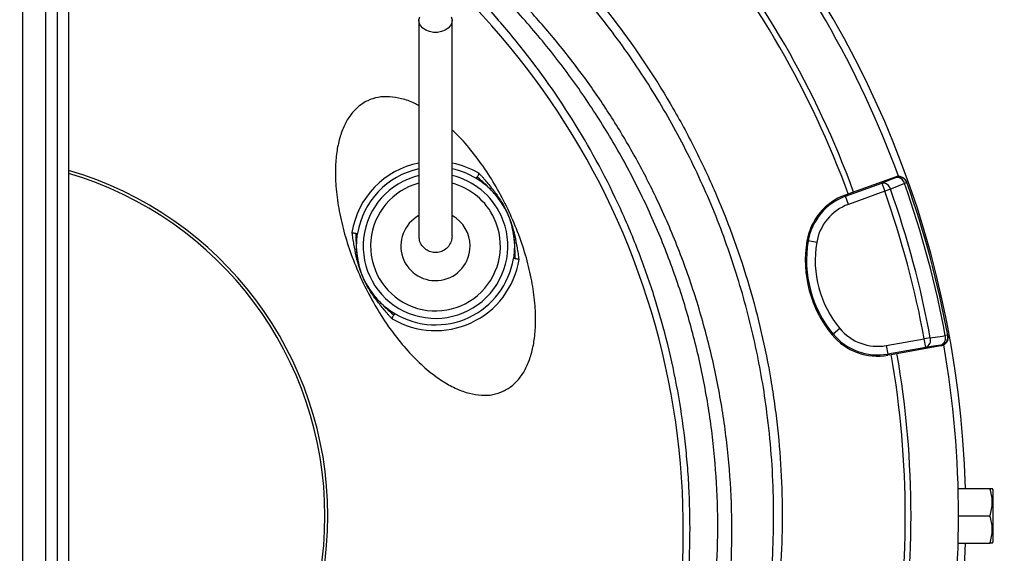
# Model space of a CAD drawing. Header units: millimetres. Extents: x 652 to 2185, y 390 to 2515.
# Tile 8 of 17: x 1560 to 1902, y 1252 to 1437. Entities that reach past the tile are written whole.
import ezdxf

# ---------------------------------------------------------------- set-up
doc = ezdxf.new("R2010")
doc.units = ezdxf.units.MM

msp = doc.modelspace()

# ---------------------------------------------------------------- linework, layer by layer
at = {"color": 7, "linetype": 'Continuous', "lineweight": 25}
for p, q in [((1560.62, 1536.69), (1560.62, 407.69)), ((1568.62, 1536.69), (1568.62, 407.69)), ((1572.62, 1536.69), (1572.62, 407.69)), ((1576.62, 1536.69), (1576.62, 407.69)), ((1847.31, 1376.51), (1863.75, 1382.49)), ((1863.83, 1382.26), (1863.75, 1382.49)), ((1846.34, 1375.7), (1858.96, 1380.3)), ((1858.96, 1380.3), (1859.99, 1377.48)), ((1861.99, 1378.19), (1859.99, 1377.48)), ((1867.68, 1380.45), (1866.85, 1380.16)), ((1867.68, 1380.45), (1867.6, 1380.67)), ((1846.2, 1376.1), (1847.31, 1376.51)), ((1846.2, 1376.1), (1846.34, 1375.7)), ((1847.37, 1372.89), (1846.34, 1375.7)), ((1859.99, 1377.48), (1847.37, 1372.89)), ((1832.98, 1360.26), (1833.4, 1360.19)), ((1836.36, 1359.68), (1833.4, 1360.19)), ((1841.73, 1327.6), (1842.06, 1327.87)), ((1844.37, 1329.79), (1842.06, 1327.87)), ((1875.82, 1326.58), (1873.73, 1326.19)), ((1881.88, 1327.46), (1881.01, 1327.3)), ((1881.92, 1327.23), (1881.88, 1327.46)), ((1860.5, 1323.86), (1873.73, 1326.19)), ((1860.5, 1323.86), (1861.03, 1320.9)), ((1874.25, 1323.24), (1861.03, 1320.9)), ((1879.49, 1323.73), (1862.27, 1320.69)), ((1874.25, 1323.24), (1873.73, 1326.19)), ((1879.49, 1323.73), (1879.45, 1323.97)), ((1861.1, 1320.49), (1861.03, 1320.9)), ((1862.27, 1320.69), (1861.1, 1320.49)), ((1885.49, 1274.19), (1896.48, 1274.19)), ((1897.62, 1273.69), (1897.33, 1274.19)), ((1897.62, 1255.69), (1897.62, 1273.69)), ((1885.62, 1264.69), (1896.48, 1264.69)), ((1885.49, 1255.19), (1896.48, 1255.19)), ((1897.33, 1255.19), (1897.62, 1255.69))]:
    msp.add_line(p, q, dxfattribs=at)
at = {"color": 7, "linetype": 'Continuous', "lineweight": 25, "flags": 128}
for points in [[(1709.47, 1438.02), (1709.74, 1437), (1709.65, 1435.97), (1709.2, 1434.99), (1708.43, 1434.11), (1707.38, 1433.41), (1706.12, 1432.91), (1704.72, 1432.65), (1703.28, 1432.65), (1701.88, 1432.91), (1700.62, 1433.41), (1699.57, 1434.11), (1698.8, 1434.99), (1698.35, 1435.97), (1698.26, 1437), (1698.53, 1438.02)], [(1858.96, 1380.3), (1861.45, 1381.3), (1863.83, 1382.26)], [(1866.85, 1380.16), (1862.92, 1378.57), (1861.99, 1378.19)], [(1725.68, 1375.25), (1724.67, 1376.45), (1724.43, 1376.71), (1724.4, 1376.75), (1724.38, 1376.77), (1724.38, 1376.77), (1724.38, 1376.77), (1724.38, 1376.77), (1724.38, 1376.77), (1724.38, 1376.77), (1724.38, 1376.77), (1724.38, 1376.77), (1724.38, 1376.77)], [(1682.32, 1341.62), (1683.33, 1340.43), (1683.57, 1340.16), (1683.6, 1340.13), (1683.62, 1340.11), (1683.62, 1340.11), (1683.62, 1340.11), (1683.62, 1340.11), (1683.62, 1340.11), (1683.62, 1340.11), (1683.62, 1340.11), (1683.62, 1340.11), (1683.62, 1340.11)], [(1875.82, 1326.58), (1880.02, 1327.17), (1881.01, 1327.3)], [(1879.45, 1323.97), (1876.91, 1323.61), (1874.25, 1323.24)]]:
    msp.add_lwpolyline(points, dxfattribs=at)
at = {"color": 7, "linetype": 'Continuous', "lineweight": 25}
for centre, radius, start, end in [((1541.62, 1264.69), 346.5, 1.5711, 87.0223), ((1527.04, 1260.09), 263, 305.6711, 79.1341), ((1541.62, 1264.69), 344, 20.0636, 39.9454), ((1541.62, 1264.69), 327.5, 20.0916, 39.9084), ((1541.62, 1264.69), 325.5, 20.0922, 39.9078), ((1541.62, 1264.69), 125, 0, 73.7398), ((1704, 1358.44), 27.39, 102.1943, 170.8008), ((1704, 1358.44), 27.39, 59.1992, 77.8087), ((1541.62, 1264.69), 124, 0, 73.605), ((1864.86, 1379.45), 3, 19.5643, 110.017), ((1864.16, 1379.52), 2.77, 13.3559, 96.9028), ((1859.3, 1377.55), 2.77, 13.3358, 96.8973), ((1541.62, 1264.69), 339.88, 10.4915, 19.5085), ((1541.62, 1264.69), 345.12, 10.4534, 19.5466), ((1541.62, 1264.69), 346, 10.4534, 19.5466), ((1853.22, 1356.82), 20.52, 110, 170.3486), ((1853.22, 1356.82), 20.1, 110, 170.3486), ((1541.62, 1264.69), 337.76, 10.4915, 19.5085), ((1853.22, 1356.82), 17.1, 110, 170.3486), ((1704, 1358.44), 12.03, 118.6944, 0), ((1704, 1358.44), 12.03, 0, 61.2602), ((1872.93, 1353.46), 40.52, 170.3486, 219.6514), ((1872.93, 1353.46), 40.1, 170.3486, 219.6514), ((1872.93, 1353.46), 37.1, 170.3486, 219.6514), ((1704, 1358.44), 27.39, 239.1992, 350.8008), ((1704, 1358.44), 29.39, 239.1992, 350.8008), ((1857.54, 1340.7), 20.52, 219.6514, 280), ((1857.54, 1340.7), 20.1, 219.6514, 280), ((1857.54, 1340.7), 17.1, 219.6514, 280), ((1873.17, 1325.78), 2.77, 293.1027, 16.6642), ((1878.93, 1326.92), 3, 279.983, 10.4357), ((1878.36, 1326.51), 2.77, 293.0972, 16.6441), ((1541.62, 1264.69), 344, 0, 9.9387), ((1541.62, 1264.69), 325.5, 350.0922, 9.9078), ((1541.62, 1264.69), 327.5, 350.0916, 9.9084), ((1541.62, 1264.69), 124, 286.395, 0), ((1541.62, 1264.69), 125, 286.2602, 0), ((1541.62, 1264.69), 344, 350.062, 0), ((1541.62, 1264.69), 346.5, 275.7973, 358.4289)]:
    msp.add_arc(centre, radius, start, end, dxfattribs=at)
at = {"color": 1, "linetype": 'Continuous', "lineweight": 25}
for radius, start, end in [(29.39, 101.3528, 170.8008), (29.39, 59.1992, 78.6477), (25.13, 103.2929, 25), (25.13, 25, 76.7229), (22.54, 104.8862, 25), (22.54, 25, 75.1028)]:
    msp.add_arc((1704, 1358.44), radius, start, end, dxfattribs=at)
at = {"color": 7, "linetype": 'Continuous', "lineweight": 25}
for points, knots in [([(1633.42, 1705.52), (1634.14, 1705.4), (1634.86, 1705.28), (1636.29, 1705.04), (1638.44, 1704.66), (1643.45, 1703.75), (1647.72, 1702.91), (1656.26, 1701.14), (1667.58, 1698.56), (1678.81, 1695.54), (1687.19, 1693.11), (1689.97, 1692.27), (1695.53, 1690.54), (1698.3, 1689.64), (1712.08, 1685.05), (1722.89, 1680.96), (1744.1, 1671.99), (1754.5, 1667.1), (1774.89, 1656.51), (1784.87, 1650.82), (1804.44, 1638.62), (1814.01, 1632.11), (1825.71, 1623.45), (1828.03, 1621.69), (1832.65, 1618.13), (1834.93, 1616.33), (1841.73, 1610.87), (1846.17, 1607.14), (1859.25, 1595.75), (1867.64, 1587.85), (1883.79, 1571.46), (1891.54, 1562.96), (1906.41, 1545.38), (1913.52, 1536.29), (1923.71, 1522.2), (1927.02, 1517.43), (1931.87, 1510.15), (1933.46, 1507.71), (1936.6, 1502.8), (1938.14, 1500.33), (1945.73, 1487.95), (1951.39, 1477.87), (1961.91, 1457.35), (1966.77, 1446.92), (1975.71, 1425.71), (1979.78, 1414.94), (1987.13, 1393.05), (1990.41, 1381.93), (1993.99, 1367.81), (1994.68, 1364.97), (1996.01, 1359.29), (1997.29, 1353.6), (1998.45, 1347.89), (1999.29, 1343.59), (1999.7, 1341.45), (2000.09, 1339.29), (2000.35, 1337.86), (2000.47, 1337.14), (2000.6, 1336.42)], [0, 0, 0, 0, 0.003906, 0.003906, 0.007812, 0.015625, 0.03125, 0.03125, 0.0625, 0.09375, 0.09375, 0.109375, 0.109375, 0.125, 0.125, 0.1875, 0.1875, 0.25, 0.25, 0.3125, 0.3125, 0.375, 0.375, 0.390625, 0.390625, 0.40625, 0.40625, 0.4375, 0.4375, 0.5, 0.5, 0.5625, 0.5625, 0.625, 0.625, 0.65625, 0.65625, 0.671875, 0.671875, 0.6875, 0.6875, 0.75, 0.75, 0.8125, 0.8125, 0.875, 0.875, 0.9375, 0.9375, 0.953125, 0.953125, 0.96875, 0.984375, 0.984375, 0.992188, 0.996094, 0.996094, 1, 1, 1, 1]), ([(1602.62, 1541.12), (1613.63, 1538.68), (1624.43, 1535.6), (1640.31, 1530.03), (1645.55, 1528.01), (1653.33, 1524.75), (1655.91, 1523.63), (1661.04, 1521.29), (1663.58, 1520.09), (1676.18, 1513.9), (1685.88, 1508.39), (1704.55, 1496.29), (1713.51, 1489.7), (1726.4, 1479), (1730.61, 1475.29), (1736.77, 1469.53), (1738.8, 1467.57), (1742.79, 1463.6), (1744.75, 1461.59), (1754.39, 1451.43), (1761.56, 1442.9), (1774.85, 1425.08), (1780.98, 1415.78), (1787.96, 1403.66), (1789.32, 1401.21), (1791.98, 1396.27), (1793.28, 1393.76), (1797.06, 1386.2), (1799.41, 1381.11), (1806.01, 1365.69), (1809.76, 1355.21), (1816.04, 1333.87), (1818.55, 1323.02), (1820.89, 1309.2), (1821.32, 1306.42), (1821.9, 1302.24), (1822.09, 1300.84), (1822.43, 1298.04), (1822.6, 1296.64), (1823.35, 1289.65), (1823.79, 1284.05), (1824.61, 1267.24), (1824.49, 1256.01), (1823.5, 1241.96), (1823.26, 1239.15), (1822.7, 1233.56), (1822.38, 1230.77), (1821.29, 1222.44), (1820.4, 1216.93), (1817.25, 1200.51), (1814.51, 1189.72), (1809.45, 1173.77), (1807.6, 1168.49), (1804.58, 1160.64), (1803.53, 1158.03), (1801.36, 1152.84), (1800.23, 1150.25), (1794.4, 1137.43), (1789.15, 1127.48), (1783.29, 1117.84)], [0, 0, 0, 0, 0.0625, 0.0625, 0.09375, 0.09375, 0.109375, 0.109375, 0.125, 0.125, 0.1875, 0.1875, 0.25, 0.25, 0.28125, 0.28125, 0.296875, 0.296875, 0.3125, 0.3125, 0.375, 0.375, 0.4375, 0.4375, 0.453125, 0.453125, 0.46875, 0.46875, 0.5, 0.5, 0.5625, 0.5625, 0.625, 0.625, 0.640625, 0.640625, 0.648438, 0.648438, 0.65625, 0.65625, 0.6875, 0.6875, 0.75, 0.75, 0.765625, 0.765625, 0.78125, 0.78125, 0.8125, 0.8125, 0.875, 0.875, 0.90625, 0.90625, 0.921875, 0.921875, 0.9375, 0.9375, 1, 1, 1, 1]), ([(1780.74, 1119.4), (1782.43, 1122.25), (1785.81, 1127.95), (1790.5, 1136.73), (1794.91, 1145.69), (1799.15, 1155.16), (1803.18, 1165.14), (1806.94, 1175.65), (1810.29, 1186.32), (1813.23, 1197.22), (1815.75, 1208.3), (1817.83, 1219.57), (1819.45, 1230.95), (1820.7, 1243.39), (1821.43, 1256.88), (1821.46, 1271.43), (1820.72, 1286.03), (1819.33, 1299.61), (1817.45, 1312.11), (1815.24, 1323.53), (1812.55, 1334.89), (1809.36, 1346.22), (1805.67, 1357.5), (1801.47, 1368.71), (1796.77, 1379.76), (1791.65, 1390.5), (1786.15, 1400.89), (1780.29, 1410.94), (1773.99, 1420.76), (1767.23, 1430.41), (1760.02, 1439.82), (1752.34, 1449.01), (1744.25, 1457.89), (1735.87, 1466.33), (1727.24, 1474.31), (1718.38, 1481.86), (1709.19, 1489.04), (1699.61, 1495.91), (1689.69, 1502.41), (1679.38, 1508.51), (1671.78, 1512.71), (1667.55, 1514.75), (1666.94, 1515.05)], [0, 0, 0, 0, 0.021485, 0.042997, 0.064591, 0.086213, 0.110299, 0.134385, 0.158625, 0.182865, 0.20759, 0.232315, 0.257207, 0.282099, 0.313411, 0.344808, 0.376462, 0.408202, 0.433305, 0.458408, 0.483686, 0.508964, 0.534792, 0.56062, 0.586639, 0.612657, 0.63776, 0.662863, 0.68814, 0.713417, 0.739243, 0.76507, 0.791086, 0.817102, 0.842209, 0.867316, 0.892597, 0.917877, 0.943709, 0.969541, 0.995564, 1, 1, 1, 1]), ([(1681.6, 1044.77), (1686.15, 1048.04), (1690.58, 1051.43), (1699.18, 1058.45), (1703.35, 1062.09), (1715.51, 1073.37), (1723.13, 1081.37), (1733.82, 1094.1), (1737.26, 1098.47), (1741.4, 1104.08), (1742.22, 1105.21), (1743.84, 1107.49), (1744.65, 1108.64), (1747.03, 1112.09), (1748.58, 1114.41), (1756.11, 1126.12), (1761.51, 1135.78), (1771.06, 1155.7), (1775.21, 1165.95), (1779.61, 1179.15), (1780.45, 1181.81), (1782.05, 1187.16), (1782.81, 1189.86), (1784.96, 1197.96), (1786.21, 1203.38), (1789.45, 1219.7), (1790.92, 1230.65), (1792.49, 1252.69), (1792.59, 1263.79), (1791.91, 1276.36), (1791.82, 1277.76), (1791.63, 1280.55), (1791.52, 1281.94), (1791.16, 1286.11), (1790.88, 1288.88), (1789.9, 1297.16), (1789.08, 1302.64), (1786.12, 1318.96), (1783.47, 1329.68), (1778.5, 1345.54), (1776.68, 1350.78), (1773.68, 1358.59), (1772.64, 1361.18), (1770.47, 1366.34), (1769.35, 1368.9), (1763.55, 1381.57), (1758.32, 1391.34), (1746.71, 1410.15), (1740.34, 1419.19), (1731.67, 1430.04), (1729.9, 1432.19), (1726.29, 1436.44), (1724.45, 1438.54), (1718.82, 1444.78), (1714.96, 1448.82), (1709.01, 1454.71), (1706.99, 1456.64), (1702.92, 1460.46), (1700.86, 1462.34), (1694.6, 1467.92), (1690.32, 1471.53), (1683.81, 1476.81), (1681.62, 1478.54), (1677.22, 1481.99), (1675.01, 1483.7), (1671.7, 1486.25), (1670.6, 1487.11), (1668.4, 1488.82), (1667.31, 1489.68), (1665.15, 1491.41), (1664.08, 1492.28), (1661.98, 1494.06), (1660.95, 1494.97), (1659.97, 1495.92)], [0, 0, 0, 0, 0.03125, 0.03125, 0.0625, 0.0625, 0.125, 0.125, 0.15625, 0.15625, 0.164062, 0.164062, 0.171875, 0.171875, 0.1875, 0.1875, 0.25, 0.25, 0.3125, 0.3125, 0.328125, 0.328125, 0.34375, 0.34375, 0.375, 0.375, 0.4375, 0.4375, 0.5, 0.5, 0.507813, 0.507813, 0.515625, 0.515625, 0.53125, 0.53125, 0.5625, 0.5625, 0.625, 0.625, 0.65625, 0.65625, 0.671875, 0.671875, 0.6875, 0.6875, 0.75, 0.75, 0.8125, 0.8125, 0.828125, 0.828125, 0.84375, 0.84375, 0.875, 0.875, 0.890625, 0.890625, 0.90625, 0.90625, 0.9375, 0.9375, 0.953125, 0.953125, 0.96875, 0.96875, 0.976562, 0.976562, 0.984375, 0.984375, 0.992187, 0.992187, 1, 1, 1, 1]), ([(1576.62, 996.04), (1579.31, 996.42), (1587.14, 997.52), (1599.95, 1000.37), (1614.99, 1004.37), (1630.58, 1009.29), (1646.61, 1015.29), (1662.91, 1022.7), (1678.66, 1031.18), (1693.74, 1040.69), (1707.85, 1051.07), (1720.95, 1062.28), (1733.06, 1074.19), (1744.35, 1086.87), (1754.77, 1100.21), (1764.35, 1114.22), (1773.06, 1128.87), (1780.91, 1144.13), (1787.79, 1159.82), (1793.67, 1175.88), (1798.68, 1192.79), (1802.63, 1210.58), (1805.41, 1229.2), (1806.88, 1247.98), (1807.04, 1266.79), (1805.87, 1285.46), (1803.39, 1303.91), (1799.65, 1322.12), (1794.68, 1340.06), (1788.49, 1357.63), (1781.49, 1373.82), (1773.89, 1388.65), (1765.9, 1402.19), (1757.1, 1415.29), (1747.52, 1427.86), (1737.21, 1439.85), (1726.49, 1450.87), (1715.45, 1460.95), (1704.17, 1470.12), (1692.41, 1478.72), (1684.17, 1483.89), (1680.05, 1486.47)], [0, 0, 0, 0, 0.012188, 0.03554, 0.058909, 0.082246, 0.109102, 0.136059, 0.163042, 0.189984, 0.216827, 0.242613, 0.268482, 0.294388, 0.320275, 0.346076, 0.372386, 0.39877, 0.425178, 0.45156, 0.477867, 0.506908, 0.536051, 0.565228, 0.594372, 0.623414, 0.652067, 0.680817, 0.709599, 0.738346, 0.766997, 0.791063, 0.815214, 0.839405, 0.863592, 0.887734, 0.911793, 0.933828, 0.955898, 0.977966, 1, 1, 1, 1]), ([(1595.24, 1000.24), (1595.8, 1000.38), (1596.9, 1000.68), (1598.56, 1001.13), (1600.22, 1001.59), (1601.87, 1002.06), (1603.52, 1002.54), (1605.16, 1003.02), (1606.81, 1003.52), (1608.44, 1004.03), (1610.08, 1004.55), (1611.71, 1005.08), (1613.34, 1005.61), (1614.96, 1006.16), (1616.58, 1006.72), (1618.2, 1007.28), (1619.81, 1007.86), (1621.43, 1008.44), (1623.03, 1009.04), (1624.64, 1009.64), (1626.24, 1010.26), (1627.83, 1010.88), (1629.43, 1011.52), (1633.4, 1013.13), (1639.7, 1015.82), (1648.22, 1019.8), (1656.6, 1024.06), (1667.57, 1030.1), (1680.87, 1038.32), (1696.11, 1049.2), (1710.55, 1061.05), (1724.12, 1073.82), (1736.78, 1087.44), (1748.45, 1101.86), (1759.09, 1117), (1768.64, 1132.81), (1777.07, 1149.2), (1784.32, 1166.11), (1790.38, 1183.45), (1795.21, 1201.14), (1798.8, 1219.12), (1801.11, 1237.28), (1802.16, 1255.56), (1801.91, 1273.86), (1800.4, 1292.1), (1797.6, 1310.2), (1793.55, 1328.08), (1788.26, 1345.65), (1781.75, 1362.84), (1774.04, 1379.56), (1765.2, 1395.75), (1756.89, 1408.72), (1749.71, 1418.75), (1744.07, 1426.1), (1738.18, 1433.26), (1733.4, 1438.67), (1729.9, 1442.47), (1727.77, 1444.72), (1725.61, 1446.95), (1723.43, 1449.15), (1721.23, 1451.33), (1719, 1453.49), (1716.75, 1455.62), (1714.47, 1457.73), (1712.17, 1459.81), (1709.84, 1461.87), (1707.48, 1463.9), (1705.89, 1465.24), (1705.1, 1465.9)], [0, 0, 0, 0, 0.002845, 0.005689, 0.008532, 0.011374, 0.014216, 0.017057, 0.019897, 0.022737, 0.025576, 0.028416, 0.031255, 0.034094, 0.036933, 0.039773, 0.042613, 0.045453, 0.048294, 0.051135, 0.053977, 0.05682, 0.059664, 0.062509, 0.078144, 0.093762, 0.10938, 0.125016, 0.156264, 0.187513, 0.218761, 0.25001, 0.281259, 0.312508, 0.343756, 0.375005, 0.406254, 0.437503, 0.468751, 0.5, 0.531248, 0.562498, 0.593746, 0.624995, 0.656243, 0.687492, 0.718741, 0.74999, 0.781238, 0.812487, 0.843735, 0.874985, 0.89062, 0.906237, 0.921855, 0.937491, 0.942706, 0.947918, 0.953127, 0.958334, 0.96354, 0.968745, 0.97395, 0.979156, 0.984363, 0.989573, 0.994785, 1, 1, 1, 1]), ([(1576.62, 836.29), (1582.29, 836.76), (1595.99, 837.9), (1617.54, 841.25), (1641.18, 846.12), (1664.51, 852.39), (1687.48, 859.97), (1710.03, 868.84), (1732.05, 878.93), (1753.44, 890.23), (1774.13, 902.69), (1794.06, 916.32), (1813.23, 931.08), (1831.57, 946.9), (1849.01, 963.72), (1865.45, 981.45), (1880.85, 1000.06), (1895.15, 1019.52), (1908.35, 1039.79), (1920.42, 1060.79), (1931.31, 1082.43), (1940.95, 1104.61), (1949.32, 1127.27), (1956.37, 1150.36), (1962.12, 1173.85), (1966.55, 1197.67), (1969.66, 1221.69), (1971.43, 1245.81), (1971.83, 1269.95), (1970.83, 1294.08), (1968.48, 1318.15), (1964.78, 1342.1), (1959.76, 1365.79), (1953.45, 1389.14), (1946.91, 1408.75), (1940.81, 1424.78), (1937.23, 1433.16), (1935.43, 1437.35)], [0, 0, 0, 0, 0.020852, 0.050422, 0.079898, 0.10938, 0.138954, 0.168576, 0.198197, 0.227771, 0.257253, 0.286731, 0.316301, 0.34592, 0.375538, 0.405109, 0.434586, 0.464066, 0.493637, 0.523257, 0.552876, 0.582448, 0.611927, 0.641402, 0.670969, 0.700584, 0.7302, 0.759767, 0.789242, 0.818721, 0.848293, 0.877912, 0.907531, 0.937102, 0.966581, 0.98329, 1, 1, 1, 1]), ([(1698.25, 1436.75), (1698.25, 1433.62), (1698.25, 1427.7), (1698.25, 1419.39), (1698.25, 1412.15), (1698.25, 1406.35), (1698.25, 1401.8), (1698.25, 1398.35), (1698.25, 1395.36), (1698.25, 1392.32), (1698.25, 1388.85), (1698.25, 1384.77), (1698.25, 1380.32), (1698.25, 1376.05), (1698.25, 1372.15), (1698.25, 1368.76), (1698.25, 1365.87), (1698.25, 1363.56), (1698.25, 1362.5), (1698.25, 1361.98)], [0, 0, 0, 0, 0.092862, 0.17604, 0.249549, 0.313415, 0.356821, 0.394245, 0.425684, 0.455847, 0.497428, 0.546912, 0.604368, 0.669734, 0.727617, 0.790416, 0.858236, 0.93125, 1, 1, 1, 1]), ([(1709.75, 1361.98), (1709.75, 1362.55), (1709.75, 1363.69), (1709.75, 1366.16), (1709.75, 1369.16), (1709.75, 1372.32), (1709.75, 1375.26), (1709.75, 1377.83), (1709.75, 1380.2), (1709.75, 1382.42), (1709.75, 1384.96), (1709.75, 1388.2), (1709.75, 1392.43), (1709.75, 1397.54), (1709.75, 1403.57), (1709.75, 1410.55), (1709.75, 1418.46), (1709.75, 1427.3), (1709.75, 1433.51), (1709.75, 1436.75)], [0, 0, 0, 0, 0.074599, 0.150657, 0.21875, 0.279076, 0.321795, 0.359556, 0.392326, 0.420079, 0.447919, 0.489699, 0.539242, 0.596574, 0.661715, 0.734641, 0.815311, 0.903757, 1, 1, 1, 1]), ([(1698.25, 1407.16), (1697.71, 1407.46), (1695.82, 1408.52), (1692.39, 1409.67), (1688.15, 1410.42), (1684.11, 1410.22), (1680.4, 1409.06), (1677.12, 1406.96), (1674.37, 1404), (1672.19, 1400.27), (1670.6, 1395.87), (1669.59, 1390.87), (1669.12, 1384.93), (1669.39, 1378.08), (1670.48, 1370.42), (1672.37, 1362.47), (1675.02, 1354.43), (1678.36, 1346.48), (1682.31, 1338.82), (1686.76, 1331.62), (1691.63, 1325.06), (1696.8, 1319.29), (1701.88, 1314.69), (1706.72, 1311.23), (1711.21, 1308.79), (1715.6, 1307.18), (1719.85, 1306.47), (1723.91, 1306.62), (1726.34, 1307.53), (1727.53, 1307.97)], [0, 0, 0, 0, 0.012099, 0.0423063, 0.0699677, 0.0956986, 0.1203802, 0.1450617, 0.1707927, 0.198454, 0.2286613, 0.2617324, 0.2977417, 0.3446706, 0.3951593, 0.4485064, 0.5038426, 0.5601901, 0.6165376, 0.6718737, 0.7252208, 0.7757095, 0.8226384, 0.8586478, 0.8917188, 0.9219262, 0.9495875, 0.9753184, 1, 1, 1, 1]), ([(1727.53, 1307.97), (1728.64, 1308.6), (1730.9, 1309.88), (1733.62, 1312.89), (1735.81, 1316.6), (1737.4, 1321.01), (1738.42, 1326.01), (1738.88, 1331.95), (1738.62, 1338.8), (1737.52, 1346.46), (1735.63, 1354.4), (1732.98, 1362.44), (1729.65, 1370.4), (1725.69, 1378.06), (1721.25, 1385.27), (1716.34, 1391.78), (1712.52, 1396.28), (1710.17, 1398.36), (1709.75, 1398.72)], [0, 0, 0, 0, 0.037054, 0.075683, 0.11721, 0.16256, 0.212209, 0.266269, 0.336722, 0.41252, 0.492608, 0.575683, 0.660276, 0.74487, 0.827945, 0.908033, 0.983831, 1, 1, 1, 1]), ([(1718.44, 1382.44), (1718.42, 1382.41), (1718.35, 1382.33), (1718.29, 1382.26), (1718.2, 1382.15), (1718.16, 1382.1), (1718.06, 1382), (1718.03, 1381.98), (1718.03, 1381.97)], [0, 0, 0, 0, 0.06, 0.25, 0.25, 0.5, 0.5, 1, 1, 1, 1]), ([(1728.83, 1370.01), (1728.69, 1370.3), (1728.12, 1371.49), (1727.45, 1372.63), (1726.17, 1374.58), (1725.36, 1375.65), (1723.56, 1377.66), (1722.57, 1378.62), (1720.43, 1380.4), (1719.27, 1381.22), (1718.03, 1381.97)], [0, 0, 0, 0, 0.06, 0.25, 0.25, 0.5, 0.5, 0.75, 0.75, 1, 1, 1, 1]), ([(1718.44, 1382.44), (1718.45, 1382.46), (1718.52, 1382.55), (1718.6, 1382.65), (1718.74, 1382.85), (1718.82, 1382.97), (1718.96, 1383.21), (1719.02, 1383.33), (1719.09, 1383.53), (1719.09, 1383.62), (1719.05, 1383.68)], [0, 0, 0, 0, 0.06, 0.25, 0.25, 0.5, 0.5, 0.75, 0.75, 1, 1, 1, 1]), ([(1728.9, 1370.05), (1728.77, 1370.34), (1728.17, 1371.56), (1727.49, 1372.71), (1726.18, 1374.67), (1725.35, 1375.72), (1723.51, 1377.71), (1722.54, 1378.69), (1720.54, 1380.61), (1719.5, 1381.54), (1718.44, 1382.44)], [0, 0, 0, 0, 0.06, 0.25, 0.25, 0.5, 0.5, 0.75, 0.75, 1, 1, 1, 1]), ([(1719.05, 1383.68), (1719.11, 1383.62), (1719.17, 1383.56), (1719.3, 1383.44), (1719.37, 1383.38), (1719.55, 1383.2), (1719.67, 1383.08), (1720.03, 1382.7), (1720.27, 1382.45), (1720.95, 1381.66), (1721.39, 1381.13), (1722.72, 1379.52), (1723.6, 1378.45), (1725.29, 1376.25), (1726.08, 1375.12), (1727.54, 1372.76), (1728.2, 1371.54), (1728.79, 1370.29)], [0, 0, 0, 0, 0.015625, 0.015625, 0.03125, 0.03125, 0.0625, 0.0625, 0.125, 0.125, 0.25, 0.25, 0.5, 0.5, 0.75, 0.75, 1, 1, 1, 1]), ([(1863.75, 1382.49), (1863.94, 1382.56), (1864.13, 1382.61), (1864.51, 1382.67), (1864.71, 1382.68), (1865.11, 1382.66), (1865.3, 1382.63), (1865.68, 1382.54), (1865.87, 1382.47), (1866.23, 1382.3), (1866.4, 1382.2), (1866.72, 1381.96), (1866.86, 1381.83), (1867.13, 1381.54), (1867.25, 1381.38), (1867.45, 1381.04), (1867.53, 1380.86), (1867.6, 1380.67)], [0, 0, 0, 0, 0.125, 0.125, 0.25, 0.25, 0.375, 0.375, 0.5, 0.5, 0.625, 0.625, 0.75, 0.75, 0.875, 0.875, 1, 1, 1, 1]), ([(1728.9, 1370.05), (1728.9, 1370.05), (1728.9, 1370.05), (1728.89, 1370.04), (1728.88, 1370.04), (1728.87, 1370.04), (1728.85, 1370.03), (1728.84, 1370.02), (1728.83, 1370.01)], [0, 0, 0, 0, 0.06, 0.25, 0.25, 0.5, 0.5, 1, 1, 1, 1]), ([(1728.83, 1370.01), (1728.96, 1369.73), (1729.5, 1368.52), (1729.95, 1367.28), (1730.62, 1365.04), (1730.91, 1363.74), (1731.3, 1361.06), (1731.4, 1359.69), (1731.39, 1356.91), (1731.27, 1355.49), (1731.04, 1354.06)], [0, 0, 0, 0, 0.06, 0.25, 0.25, 0.5, 0.5, 0.75, 0.75, 1, 1, 1, 1]), ([(1733.01, 1353.74), (1733, 1353.83), (1733, 1353.91), (1732.99, 1354.09), (1732.99, 1354.17), (1732.97, 1354.43), (1732.95, 1354.6), (1732.9, 1355.12), (1732.85, 1355.46), (1732.69, 1356.49), (1732.56, 1357.17), (1732.18, 1359.22), (1731.94, 1360.58), (1731.33, 1363.29), (1730.97, 1364.63), (1730.1, 1367.27), (1729.59, 1368.55), (1729.02, 1369.81)], [0, 0, 0, 0, 0.015625, 0.015625, 0.03125, 0.03125, 0.0625, 0.0625, 0.125, 0.125, 0.25, 0.25, 0.5, 0.5, 0.75, 0.75, 1, 1, 1, 1]), ([(1731.18, 1361.9), (1731.18, 1361.9), (1731.18, 1361.9), (1731.18, 1361.9), (1731.18, 1361.9), (1731.18, 1361.9), (1731.18, 1361.91), (1731.17, 1361.95), (1731.13, 1362.34), (1731, 1363.33), (1730.8, 1364.27), (1730.68, 1364.87)], [0, 0, 0, 0, 0.000151, 0.000465, 0.000795, 0.00157, 0.003845, 0.011992, 0.043809, 0.381566, 1, 1, 1, 1]), ([(1676.34, 1362.81), (1676.31, 1362.81), (1676.2, 1362.81), (1676.07, 1362.82), (1675.83, 1362.84), (1675.68, 1362.85), (1675.41, 1362.9), (1675.28, 1362.93), (1675.08, 1363.01), (1675.01, 1363.07), (1674.99, 1363.14)], [0, 0, 0, 0, 0.06, 0.25, 0.25, 0.5, 0.5, 0.75, 0.75, 1, 1, 1, 1]), ([(1674.99, 1363.14), (1675, 1363.05), (1675, 1362.96), (1675.01, 1362.79), (1675.02, 1362.7), (1675.03, 1362.44), (1675.05, 1362.27), (1675.11, 1361.75), (1675.15, 1361.41), (1675.31, 1360.38), (1675.44, 1359.7), (1675.82, 1357.66), (1676.07, 1356.29), (1676.67, 1353.58), (1677.03, 1352.24), (1677.9, 1349.61), (1678.41, 1348.32), (1678.98, 1347.07)], [0, 0, 0, 0, 0.015625, 0.015625, 0.03125, 0.03125, 0.0625, 0.0625, 0.125, 0.125, 0.25, 0.25, 0.5, 0.5, 0.75, 0.75, 1, 1, 1, 1]), ([(1676.34, 1362.81), (1676.36, 1362.8), (1676.47, 1362.8), (1676.57, 1362.8), (1676.71, 1362.8), (1676.77, 1362.81), (1676.92, 1362.81), (1676.95, 1362.82), (1676.96, 1362.82)], [0, 0, 0, 0, 0.06, 0.25, 0.25, 0.5, 0.5, 1, 1, 1, 1]), ([(1679.17, 1346.86), (1679.04, 1347.15), (1678.5, 1348.35), (1678.05, 1349.6), (1677.38, 1351.83), (1677.09, 1353.14), (1676.7, 1355.81), (1676.6, 1357.18), (1676.62, 1359.97), (1676.73, 1361.39), (1676.96, 1362.82)], [0, 0, 0, 0, 0.06, 0.25, 0.25, 0.5, 0.5, 0.75, 0.75, 1, 1, 1, 1]), ([(1709.75, 1361.95), (1709.73, 1361.63), (1709.69, 1360.65), (1709.12, 1359.08), (1707.88, 1357.52), (1706.2, 1356.47), (1704.28, 1356.04), (1702.34, 1356.28), (1700.58, 1357.15), (1699.22, 1358.55), (1698.37, 1360.23), (1698.32, 1361.44), (1698.3, 1361.99)], [0, 0, 0, 0, 0.0536239, 0.1620422, 0.2703643, 0.3778528, 0.4843962, 0.5902857, 0.696072, 0.8023385, 0.9094759, 1, 1, 1, 1]), ([(1676.82, 1354.98), (1676.82, 1354.98), (1676.82, 1354.98), (1676.82, 1354.98), (1676.82, 1354.98), (1676.82, 1354.98), (1676.82, 1354.96), (1676.83, 1354.92), (1676.87, 1354.54), (1677.01, 1353.55), (1677.2, 1352.61), (1677.33, 1352)], [0, 0, 0, 0, 0.000151, 0.000465, 0.000795, 0.00157, 0.003845, 0.011993, 0.043809, 0.381567, 1, 1, 1, 1]), ([(1731.66, 1354.07), (1731.64, 1354.07), (1731.53, 1354.07), (1731.44, 1354.07), (1731.3, 1354.07), (1731.23, 1354.07), (1731.09, 1354.06), (1731.05, 1354.06), (1731.04, 1354.06)], [0, 0, 0, 0, 0.06, 0.25, 0.25, 0.5, 0.5, 1, 1, 1, 1]), ([(1731.66, 1354.07), (1731.69, 1354.07), (1731.81, 1354.06), (1731.94, 1354.06), (1732.18, 1354.04), (1732.32, 1354.02), (1732.59, 1353.98), (1732.72, 1353.95), (1732.92, 1353.86), (1732.99, 1353.81), (1733.01, 1353.74)], [0, 0, 0, 0, 0.06, 0.25, 0.25, 0.5, 0.5, 0.75, 0.75, 1, 1, 1, 1]), ([(1679.1, 1346.82), (1679.1, 1346.83), (1679.11, 1346.83), (1679.11, 1346.83), (1679.12, 1346.84), (1679.13, 1346.84), (1679.15, 1346.85), (1679.16, 1346.85), (1679.17, 1346.86)], [0, 0, 0, 0, 0.06, 0.25, 0.25, 0.5, 0.5, 1, 1, 1, 1]), ([(1679.1, 1346.82), (1679.24, 1346.53), (1679.83, 1345.32), (1680.51, 1344.16), (1681.82, 1342.21), (1682.65, 1341.15), (1684.49, 1339.16), (1685.46, 1338.18), (1687.46, 1336.27), (1688.5, 1335.34), (1689.57, 1334.44)], [0, 0, 0, 0, 0.06, 0.25, 0.25, 0.5, 0.5, 0.75, 0.75, 1, 1, 1, 1]), ([(1679.17, 1346.86), (1679.31, 1346.57), (1679.89, 1345.39), (1680.55, 1344.24), (1681.83, 1342.29), (1682.65, 1341.23), (1684.44, 1339.21), (1685.43, 1338.25), (1687.57, 1336.48), (1688.73, 1335.65), (1689.97, 1334.91)], [0, 0, 0, 0, 0.06, 0.25, 0.25, 0.5, 0.5, 0.75, 0.75, 1, 1, 1, 1]), ([(1688.95, 1333.19), (1688.89, 1333.26), (1688.83, 1333.31), (1688.7, 1333.43), (1688.64, 1333.49), (1688.45, 1333.67), (1688.33, 1333.8), (1687.97, 1334.17), (1687.73, 1334.43), (1687.05, 1335.22), (1686.61, 1335.76), (1685.28, 1337.36), (1684.39, 1338.44), (1682.7, 1340.64), (1681.91, 1341.77), (1680.46, 1344.12), (1679.8, 1345.33), (1679.21, 1346.58)], [0, 0, 0, 0, 0.015625, 0.015625, 0.03125, 0.03125, 0.0625, 0.0625, 0.125, 0.125, 0.25, 0.25, 0.5, 0.5, 0.75, 0.75, 1, 1, 1, 1]), ([(1689.57, 1334.44), (1689.55, 1334.42), (1689.48, 1334.33), (1689.4, 1334.22), (1689.26, 1334.03), (1689.18, 1333.91), (1689.04, 1333.67), (1688.98, 1333.55), (1688.92, 1333.34), (1688.91, 1333.25), (1688.95, 1333.19)], [0, 0, 0, 0, 0.06, 0.25, 0.25, 0.5, 0.5, 0.75, 0.75, 1, 1, 1, 1]), ([(1689.57, 1334.44), (1689.58, 1334.46), (1689.65, 1334.54), (1689.71, 1334.62), (1689.8, 1334.72), (1689.84, 1334.77), (1689.94, 1334.88), (1689.97, 1334.9), (1689.97, 1334.91)], [0, 0, 0, 0, 0.06, 0.25, 0.25, 0.5, 0.5, 1, 1, 1, 1]), ([(1881.92, 1327.23), (1881.96, 1327.03), (1881.97, 1326.84), (1881.97, 1326.45), (1881.95, 1326.25), (1881.86, 1325.86), (1881.8, 1325.67), (1881.65, 1325.31), (1881.55, 1325.14), (1881.32, 1324.81), (1881.2, 1324.66), (1880.91, 1324.39), (1880.76, 1324.27), (1880.43, 1324.05), (1880.25, 1323.96), (1879.88, 1323.82), (1879.69, 1323.77), (1879.49, 1323.73)], [0, 0, 0, 0, 0.125, 0.125, 0.25, 0.25, 0.375, 0.375, 0.5, 0.5, 0.625, 0.625, 0.75, 0.75, 0.875, 0.875, 1, 1, 1, 1]), ([(1896.48, 1264.69), (1896.74, 1265.46), (1896.96, 1266.24), (1897.25, 1267.82), (1897.33, 1268.62), (1897.33, 1269.83), (1897.31, 1270.24), (1897.24, 1271.04), (1897.18, 1271.44), (1896.96, 1272.63), (1896.74, 1273.41), (1896.48, 1274.19)], [0, 0, 0, 0, 0.25, 0.25, 0.5, 0.5, 0.625, 0.625, 0.75, 0.75, 1, 1, 1, 1]), ([(1896.48, 1274.19), (1896.6, 1274.19), (1896.95, 1274.19), (1897.31, 1274.19), (1897.28, 1274.19), (1897.27, 1274.19)], [0, 0, 0, 0, 0.235758, 0.73738, 1, 1, 1, 1]), ([(1896.48, 1255.19), (1896.74, 1255.96), (1896.96, 1256.74), (1897.25, 1258.32), (1897.33, 1259.12), (1897.33, 1260.33), (1897.31, 1260.74), (1897.24, 1261.54), (1897.18, 1261.94), (1896.96, 1263.13), (1896.74, 1263.91), (1896.48, 1264.69)], [0, 0, 0, 0, 0.25, 0.25, 0.5, 0.5, 0.625, 0.625, 0.75, 0.75, 1, 1, 1, 1]), ([(1897.27, 1255.19), (1897.29, 1255.19), (1897.32, 1255.19), (1896.96, 1255.19), (1896.6, 1255.19), (1896.48, 1255.19)], [0, 0, 0, 0, 0.249762, 0.76424, 1, 1, 1, 1])]:
    msp.add_open_spline(points, degree=3, knots=knots, dxfattribs=at)
for points in [[(1728.9, 1370.05), (1728.87, 1370.13), (1728.83, 1370.21), (1728.79, 1370.29)], [(1728.91, 1370.05), (1728.87, 1370.13), (1728.83, 1370.21), (1728.79, 1370.29)], [(1728.9, 1370.05), (1728.94, 1369.97), (1728.98, 1369.89), (1729.02, 1369.81)], [(1728.9, 1370.05), (1728.91, 1370.05), (1728.91, 1370.05), (1728.91, 1370.05)], [(1729.02, 1369.81), (1728.98, 1369.89), (1728.94, 1369.97), (1728.91, 1370.05)], [(1679.1, 1346.82), (1679.06, 1346.9), (1679.02, 1346.99), (1678.98, 1347.07)], [(1678.98, 1347.07), (1679.02, 1346.99), (1679.06, 1346.9), (1679.1, 1346.82)], [(1679.1, 1346.82), (1679.13, 1346.74), (1679.17, 1346.66), (1679.21, 1346.58)], [(1679.1, 1346.82), (1679.13, 1346.74), (1679.17, 1346.66), (1679.21, 1346.58)], [(1679.1, 1346.82), (1679.1, 1346.82), (1679.1, 1346.82), (1679.1, 1346.82)]]:
    msp.add_open_spline(points, degree=3, dxfattribs=at)
at = {"color": 1, "linetype": 'Continuous', "lineweight": 25}
for points, knots in [([(1730.9, 1363.7), (1730.69, 1364.72), (1730.25, 1366.91), (1729.37, 1368.96), (1728.9, 1370.05)], [0, 0, 0, 0, 0.469162, 1, 1, 1, 1]), ([(1676.34, 1362.81), (1676.37, 1361.25), (1676.42, 1358.24), (1676.8, 1355.24), (1676.98, 1353.8)], [0, 0, 0, 0, 0.51725, 1, 1, 1, 1]), ([(1731.66, 1354.07), (1731.64, 1355.63), (1731.58, 1358.64), (1731.2, 1361.63), (1731.02, 1363.07)], [0, 0, 0, 0, 0.517251, 1, 1, 1, 1]), ([(1677.1, 1353.17), (1677.31, 1352.15), (1677.75, 1349.97), (1678.63, 1347.92), (1679.1, 1346.82)], [0, 0, 0, 0, 0.469162, 1, 1, 1, 1]), ([(2000.6, 1336.42), (2000.6, 1336.42), (2001.89, 1328.17), (2004.02, 1311.57), (2005.86, 1286.52), (2006.37, 1261.39), (2005.52, 1236.29), (2003.49, 1213.21), (2000.61, 1192.17), (1997.21, 1173.16), (1993.01, 1154.31), (1987.99, 1135.47), (1982.12, 1116.68), (1975.39, 1097.98), (1967.86, 1079.58), (1959.64, 1061.7), (1950.75, 1044.34), (1941.24, 1027.53), (1931.04, 1011.12), (1920.06, 995.01), (1908.3, 979.22), (1895.75, 963.8), (1882.55, 948.93), (1868.87, 934.77), (1854.73, 921.34), (1840.19, 908.63), (1825.13, 896.52), (1809.44, 884.95), (1793.11, 873.94), (1776.17, 863.54), (1758.8, 853.87), (1740.38, 844.63), (1720.88, 835.93), (1700.29, 827.89), (1679.34, 820.84), (1658.98, 815.04), (1639.29, 810.38), (1620.32, 806.7), (1601.21, 803.88), (1586.63, 802.15), (1578.41, 801.65), (1576.62, 801.54)], [0, 0, 0, 0, 0, 0.032691, 0.065453, 0.09824, 0.131002, 0.163693, 0.188865, 0.214058, 0.239252, 0.264424, 0.290327, 0.316254, 0.342181, 0.368085, 0.393262, 0.418461, 0.44366, 0.468838, 0.494747, 0.52068, 0.546612, 0.572521, 0.597699, 0.622898, 0.648098, 0.673276, 0.699183, 0.725114, 0.751045, 0.776953, 0.80575, 0.834579, 0.863409, 0.892206, 0.917385, 0.942587, 0.967788, 0.992968, 1, 1, 1, 1])]:
    msp.add_open_spline(points, degree=3, knots=knots, dxfattribs=at)

doc.saveas('drawing.dxf')
